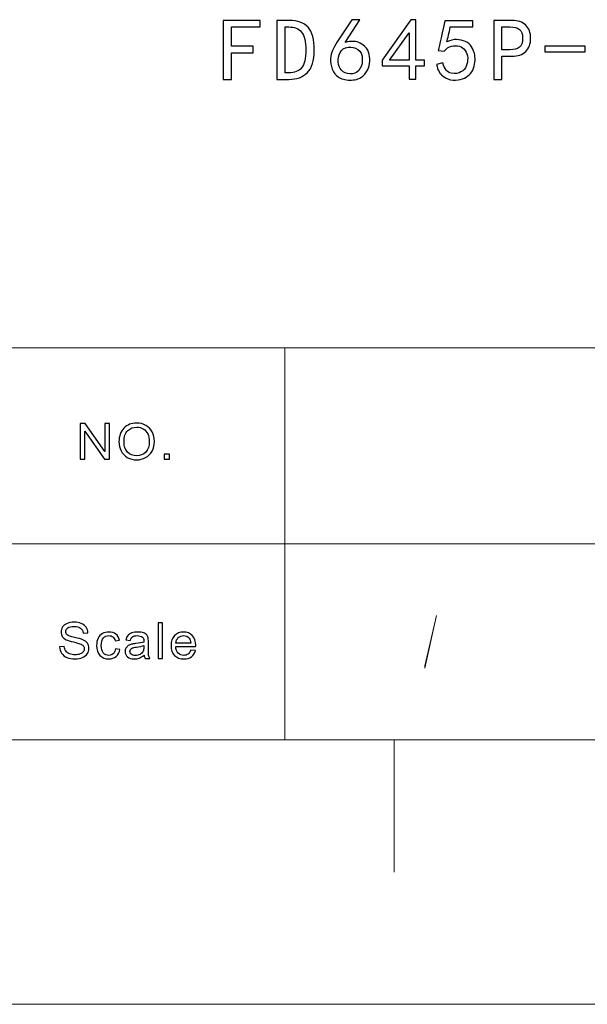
# Model space of a CAD drawing. Header units: millimetres. Extents: x -594 to 595, y -419 to 422.
# Tile 106 of 124: x 389 to 446, y -419 to -320. Entities that reach past the tile are written whole.
import ezdxf

# ---------------------------------------------------------------- set-up
doc = ezdxf.new("R2010")
doc.units = ezdxf.units.MM
doc.header["$MEASUREMENT"] = 0
doc.layers.add('layer 1', color=7, linetype='Continuous')

msp = doc.modelspace()

# ---------------------------------------------------------------- linework, layer by layer
at = {"layer": 'layer 1', "color": 250}
for points, knots in [([(412.8205, -321.1845), (412.8205, -321.1845), (409.929, -321.1845), (409.929, -321.1845), (409.929, -321.1845), (409.929, -321.1845), (409.929, -323.1238), (409.929, -323.1238), (409.929, -323.1238), (409.929, -323.1238), (412.1149, -323.1238), (412.1149, -323.1238), (412.1149, -323.1238), (412.1149, -323.1238), (412.1149, -323.7811), (412.1149, -323.7811), (412.1149, -323.7811), (412.1149, -323.7811), (409.929, -323.7811), (409.929, -323.7811), (409.929, -323.7811), (409.929, -323.7811), (409.929, -326.4471), (409.929, -326.4471), (409.929, -326.4471), (409.929, -326.4471), (409.118, -326.4471), (409.118, -326.4471), (409.118, -326.4471), (409.118, -326.4471), (409.118, -320.5272), (409.118, -320.5272), (409.118, -320.5272), (409.118, -320.5272), (412.8205, -320.5272), (412.8205, -320.5272), (412.8205, -320.5272), (412.8205, -320.5272), (412.8205, -321.1845), (412.8205, -321.1845)], [0, 0, 0, 0, 0.0909091, 0.0909091, 0.0909091, 0.0909091, 0.1818182, 0.1818182, 0.1818182, 0.1818182, 0.2727273, 0.2727273, 0.2727273, 0.2727273, 0.3636364, 0.3636364, 0.3636364, 0.3636364, 0.4545455, 0.4545455, 0.4545455, 0.4545455, 0.5454545, 0.5454545, 0.5454545, 0.5454545, 0.6363636, 0.6363636, 0.6363636, 0.6363636, 0.7272727, 0.7272727, 0.7272727, 0.7272727, 0.8181818, 0.8181818, 0.8181818, 0.8181818, 1, 1, 1, 1]), ([(418.2364, -323.5049), (418.2364, -324.5654), (418.0078, -325.3216), (417.5489, -325.7721), (417.5489, -325.7721), (417.09, -326.2211), (416.4732, -326.4471), (415.6985, -326.4471), (415.6985, -326.4471), (415.6985, -326.4471), (414.4994, -326.4471), (414.4994, -326.4471), (414.4994, -326.4471), (414.4994, -326.4471), (414.4994, -320.5272), (414.4994, -320.5272), (414.4994, -320.5272), (414.4994, -320.5272), (415.6985, -320.5272), (415.6985, -320.5272), (415.6985, -320.5272), (416.568, -320.5272), (417.2089, -320.7576), (417.6196, -321.2199), (417.6196, -321.2199), (418.0303, -321.6808), (418.2364, -322.4429), (418.2364, -323.5049)], [0, 0, 0, 0, 0.125, 0.125, 0.125, 0.125, 0.25, 0.25, 0.25, 0.25, 0.375, 0.375, 0.375, 0.375, 0.5, 0.5, 0.5, 0.5, 0.625, 0.625, 0.625, 0.625, 0.75, 0.75, 0.75, 0.75, 1, 1, 1, 1]), ([(419.8792, -324.3867), (419.9033, -324.0528), (419.968, -323.7693), (420.0733, -323.5388), (420.0733, -323.5388), (420.1801, -323.3084), (420.3381, -323.0189), (420.5502, -322.6733), (420.5502, -322.6733), (420.5502, -322.6733), (421.996, -320.4578), (421.996, -320.4578), (421.996, -320.4578), (421.996, -320.4578), (422.8069, -320.4578), (422.8069, -320.4578), (422.8069, -320.4578), (422.8069, -320.4578), (421.325, -322.7427), (421.325, -322.7427), (421.325, -322.7427), (421.9598, -322.5817), (422.4654, -322.6039), (422.8415, -322.8122), (422.8415, -322.8122), (423.2176, -323.0189), (423.4704, -323.2567), (423.5997, -323.5211), (423.5997, -323.5211), (423.7291, -323.787), (423.7998, -324.075), (423.8118, -324.3867), (423.8118, -324.3867), (423.8224, -324.6983), (423.7758, -325.004), (423.6704, -325.3039), (423.6704, -325.3039), (423.5651, -325.6037), (423.3771, -325.8755), (423.1062, -326.1177), (423.1062, -326.1177), (422.8355, -326.3599), (422.4594, -326.4929), (421.978, -326.5165), (421.978, -326.5165), (421.4965, -326.5387), (421.0843, -326.453), (420.7443, -326.2566), (420.7443, -326.2566), (420.4027, -326.0601), (420.1681, -325.7839), (420.0387, -325.425), (420.0387, -325.425), (419.9094, -325.0676), (419.8567, -324.7219), (419.8792, -324.3867)], [0, 0, 0, 0, 0.0666667, 0.0666667, 0.0666667, 0.0666667, 0.1333333, 0.1333333, 0.1333333, 0.1333333, 0.2, 0.2, 0.2, 0.2, 0.2666667, 0.2666667, 0.2666667, 0.2666667, 0.3333333, 0.3333333, 0.3333333, 0.3333333, 0.4, 0.4, 0.4, 0.4, 0.4666667, 0.4666667, 0.4666667, 0.4666667, 0.5333333, 0.5333333, 0.5333333, 0.5333333, 0.6, 0.6, 0.6, 0.6, 0.6666667, 0.6666667, 0.6666667, 0.6666667, 0.7333333, 0.7333333, 0.7333333, 0.7333333, 0.8, 0.8, 0.8, 0.8, 0.8666667, 0.8666667, 0.8666667, 0.8666667, 1, 1, 1, 1]), ([(427.764, -325.0971), (427.764, -325.0971), (425.0485, -325.0971), (425.0485, -325.0971), (425.0485, -325.0971), (425.0485, -325.0971), (425.0485, -324.5078), (425.0485, -324.5078), (425.0485, -324.5078), (425.0485, -324.5078), (427.9054, -320.4578), (427.9054, -320.4578), (427.9054, -320.4578), (427.9054, -320.4578), (428.4335, -320.4578), (428.4335, -320.4578), (428.4335, -320.4578), (428.4335, -320.4578), (428.4335, -324.5078), (428.4335, -324.5078), (428.4335, -324.5078), (428.4335, -324.5078), (429.2804, -324.5078), (429.2804, -324.5078), (429.2804, -324.5078), (429.2804, -324.5078), (429.2804, -325.0971), (429.2804, -325.0971), (429.2804, -325.0971), (429.2804, -325.0971), (428.4335, -325.0971), (428.4335, -325.0971), (428.4335, -325.0971), (428.4335, -325.0971), (428.4335, -326.4116), (428.4335, -326.4116), (428.4335, -326.4116), (428.4335, -326.4116), (427.764, -326.4116), (427.764, -326.4116), (427.764, -326.4116), (427.764, -326.4116), (427.764, -325.0971), (427.764, -325.0971)], [0, 0, 0, 0, 0.0833333, 0.0833333, 0.0833333, 0.0833333, 0.1666667, 0.1666667, 0.1666667, 0.1666667, 0.25, 0.25, 0.25, 0.25, 0.3333333, 0.3333333, 0.3333333, 0.3333333, 0.4166667, 0.4166667, 0.4166667, 0.4166667, 0.5, 0.5, 0.5, 0.5, 0.5833333, 0.5833333, 0.5833333, 0.5833333, 0.6666667, 0.6666667, 0.6666667, 0.6666667, 0.75, 0.75, 0.75, 0.75, 0.8333333, 0.8333333, 0.8333333, 0.8333333, 1, 1, 1, 1]), ([(431.1354, -324.7854), (431.2993, -325.4087), (431.5822, -325.7544), (431.9809, -325.8238), (431.9809, -325.8238), (432.3811, -325.8932), (432.7046, -325.8519), (432.9513, -325.7027), (432.9513, -325.7027), (433.198, -325.552), (433.374, -325.3571), (433.4793, -325.1133), (433.4793, -325.1133), (433.5861, -324.8711), (433.6328, -324.6008), (433.6208, -324.301), (433.6208, -324.301), (433.6088, -324.0011), (433.5259, -323.7471), (433.374, -323.5388), (433.374, -323.5388), (433.2206, -323.3306), (433.0265, -323.1932), (432.7918, -323.1238), (432.7918, -323.1238), (432.5571, -323.0544), (432.2924, -323.0544), (431.9989, -323.1238), (431.9989, -323.1238), (431.7056, -323.1932), (431.4633, -323.3542), (431.2753, -323.6083), (431.2753, -323.6083), (431.2753, -323.6083), (430.6766, -323.5388), (430.6766, -323.5388), (430.6766, -323.5388), (430.7231, -323.4), (430.9473, -322.4074), (431.346, -320.5612), (431.346, -320.5612), (431.346, -320.5612), (434.1323, -320.5612), (434.1323, -320.5612), (434.1323, -320.5612), (434.1323, -320.5612), (434.1323, -321.1845), (434.1323, -321.1845), (434.1323, -321.1845), (434.1323, -321.1845), (431.8756, -321.1845), (431.8756, -321.1845), (431.8756, -321.1845), (431.7582, -321.8078), (431.6409, -322.3041), (431.522, -322.6733), (431.522, -322.6733), (431.8756, -322.5123), (432.2051, -322.437), (432.5104, -322.4488), (432.5104, -322.4488), (432.8159, -322.4606), (433.1093, -322.5286), (433.3921, -322.6556), (433.3921, -322.6556), (433.6734, -322.7826), (433.8795, -322.9569), (434.0089, -323.1755), (434.0089, -323.1755), (434.1383, -323.3941), (434.2315, -323.6142), (434.2902, -323.8328), (434.2902, -323.8328), (434.3489, -324.0528), (434.373, -324.2892), (434.361, -324.5432), (434.361, -324.5432), (434.3489, -324.7973), (434.2963, -325.0557), (434.203, -325.3216), (434.203, -325.3216), (434.1082, -325.5875), (433.9668, -325.8061), (433.7788, -325.9789), (433.7788, -325.9789), (433.5906, -326.1532), (433.362, -326.2905), (433.0912, -326.3954), (433.0912, -326.3954), (432.8219, -326.4988), (432.5104, -326.5387), (432.1569, -326.5165), (432.1569, -326.5165), (431.8049, -326.4929), (431.4693, -326.3659), (431.152, -326.1354), (431.152, -326.1354), (430.8345, -325.905), (430.6178, -325.5121), (430.5005, -324.9583), (430.5005, -324.9583), (430.5005, -324.9583), (431.1354, -324.7854), (431.1354, -324.7854)], [0, 0, 0, 0, 0.037037, 0.037037, 0.037037, 0.037037, 0.0740741, 0.0740741, 0.0740741, 0.0740741, 0.1111111, 0.1111111, 0.1111111, 0.1111111, 0.1481481, 0.1481481, 0.1481481, 0.1481481, 0.1851852, 0.1851852, 0.1851852, 0.1851852, 0.2222222, 0.2222222, 0.2222222, 0.2222222, 0.2592593, 0.2592593, 0.2592593, 0.2592593, 0.2962963, 0.2962963, 0.2962963, 0.2962963, 0.3333333, 0.3333333, 0.3333333, 0.3333333, 0.3703704, 0.3703704, 0.3703704, 0.3703704, 0.4074074, 0.4074074, 0.4074074, 0.4074074, 0.4444444, 0.4444444, 0.4444444, 0.4444444, 0.4814815, 0.4814815, 0.4814815, 0.4814815, 0.5185185, 0.5185185, 0.5185185, 0.5185185, 0.5555556, 0.5555556, 0.5555556, 0.5555556, 0.5925926, 0.5925926, 0.5925926, 0.5925926, 0.6296296, 0.6296296, 0.6296296, 0.6296296, 0.6666667, 0.6666667, 0.6666667, 0.6666667, 0.7037037, 0.7037037, 0.7037037, 0.7037037, 0.7407407, 0.7407407, 0.7407407, 0.7407407, 0.7777778, 0.7777778, 0.7777778, 0.7777778, 0.8148148, 0.8148148, 0.8148148, 0.8148148, 0.8518519, 0.8518519, 0.8518519, 0.8518519, 0.8888889, 0.8888889, 0.8888889, 0.8888889, 0.9259259, 0.9259259, 0.9259259, 0.9259259, 1, 1, 1, 1]), ([(439.9363, -322.3277), (439.9363, -322.8816), (439.7709, -323.3202), (439.4429, -323.6422), (439.4429, -323.6422), (439.1134, -323.9657), (438.6546, -324.1267), (438.0663, -324.1267), (438.0663, -324.1267), (438.0663, -324.1267), (437.0448, -324.1267), (437.0448, -324.1267), (437.0448, -324.1267), (437.0448, -324.1267), (437.0448, -326.4471), (437.0448, -326.4471), (437.0448, -326.4471), (437.0448, -326.4471), (436.2339, -326.4471), (436.2339, -326.4471), (436.2339, -326.4471), (436.2339, -326.4471), (436.2339, -320.5272), (436.2339, -320.5272), (436.2339, -320.5272), (436.2339, -320.5272), (438.0663, -320.5272), (438.0663, -320.5272), (438.0663, -320.5272), (438.6546, -320.5272), (439.1134, -320.6882), (439.4429, -321.0117), (439.4429, -321.0117), (439.7709, -321.3351), (439.9363, -321.7738), (439.9363, -322.3277)], [0, 0, 0, 0, 0.1, 0.1, 0.1, 0.1, 0.2, 0.2, 0.2, 0.2, 0.3, 0.3, 0.3, 0.3, 0.4, 0.4, 0.4, 0.4, 0.5, 0.5, 0.5, 0.5, 0.6, 0.6, 0.6, 0.6, 0.7, 0.7, 0.7, 0.7, 0.8, 0.8, 0.8, 0.8, 1, 1, 1, 1]), ([(417.3909, -323.5049), (417.3909, -322.6497), (417.2496, -322.05), (416.9667, -321.7044), (416.9667, -321.7044), (416.6854, -321.3573), (416.2626, -321.1845), (415.6985, -321.1845), (415.6985, -321.1845), (415.6985, -321.1845), (415.3103, -321.1845), (415.3103, -321.1845), (415.3103, -321.1845), (415.3103, -321.1845), (415.3103, -325.7883), (415.3103, -325.7883), (415.3103, -325.7883), (415.3103, -325.7883), (415.6985, -325.7883), (415.6985, -325.7883), (415.6985, -325.7883), (416.2626, -325.7883), (416.6854, -325.6214), (416.9667, -325.2876), (416.9667, -325.2876), (417.2496, -324.9523), (417.3909, -324.3586), (417.3909, -323.5049)], [0, 0, 0, 0, 0.125, 0.125, 0.125, 0.125, 0.25, 0.25, 0.25, 0.25, 0.375, 0.375, 0.375, 0.375, 0.5, 0.5, 0.5, 0.5, 0.625, 0.625, 0.625, 0.625, 0.75, 0.75, 0.75, 0.75, 1, 1, 1, 1]), ([(427.764, -324.5078), (427.764, -324.5078), (427.764, -321.7738), (427.764, -321.7738), (427.764, -321.7738), (427.764, -321.7738), (425.7902, -324.5078), (425.7902, -324.5078), (425.7902, -324.5078), (425.7902, -324.5078), (427.764, -324.5078), (427.764, -324.5078)], [0, 0, 0, 0, 0.25, 0.25, 0.25, 0.25, 0.5, 0.5, 0.5, 0.5, 1, 1, 1, 1]), ([(439.1255, -322.3277), (439.1255, -321.889), (439.0186, -321.5892), (438.8081, -321.4267), (438.8081, -321.4267), (438.5959, -321.2657), (438.2785, -321.1845), (437.8557, -321.1845), (437.8557, -321.1845), (437.8557, -321.1845), (437.0448, -321.1845), (437.0448, -321.1845), (437.0448, -321.1845), (437.0448, -321.1845), (437.0448, -323.4694), (437.0448, -323.4694), (437.0448, -323.4694), (437.0448, -323.4694), (437.8557, -323.4694), (437.8557, -323.4694), (437.8557, -323.4694), (438.2785, -323.4694), (438.5959, -323.3882), (438.8081, -323.2272), (438.8081, -323.2272), (439.0186, -323.0662), (439.1255, -322.7664), (439.1255, -322.3277)], [0, 0, 0, 0, 0.125, 0.125, 0.125, 0.125, 0.25, 0.25, 0.25, 0.25, 0.375, 0.375, 0.375, 0.375, 0.5, 0.5, 0.5, 0.5, 0.625, 0.625, 0.625, 0.625, 0.75, 0.75, 0.75, 0.75, 1, 1, 1, 1]), ([(420.9729, -325.5299), (421.1851, -325.7485), (421.4664, -325.8696), (421.8185, -325.8932), (421.8185, -325.8932), (422.172, -325.9154), (422.4654, -325.8002), (422.7, -325.5461), (422.7, -325.5461), (422.9362, -325.2935), (423.0536, -324.9243), (423.0536, -324.4383), (423.0536, -324.4383), (423.0536, -323.9539), (422.9062, -323.6201), (422.6128, -323.4355), (422.6128, -323.4355), (422.318, -323.2508), (421.99, -323.1814), (421.6259, -323.2272), (421.6259, -323.2272), (421.2603, -323.273), (420.997, -323.4473), (420.8316, -323.7471), (420.8316, -323.7471), (420.6676, -324.0469), (420.5969, -324.3645), (420.6209, -324.6983), (420.6209, -324.6983), (420.6434, -325.0336), (420.7609, -325.3098), (420.9729, -325.5299)], [0, 0, 0, 0, 0.1111111, 0.1111111, 0.1111111, 0.1111111, 0.2222222, 0.2222222, 0.2222222, 0.2222222, 0.3333333, 0.3333333, 0.3333333, 0.3333333, 0.4444444, 0.4444444, 0.4444444, 0.4444444, 0.5555556, 0.5555556, 0.5555556, 0.5555556, 0.6666667, 0.6666667, 0.6666667, 0.6666667, 0.7777778, 0.7777778, 0.7777778, 0.7777778, 1, 1, 1, 1]), ([(445.3869, -323.6777), (445.3869, -323.6777), (441.367, -323.6777), (441.367, -323.6777), (441.367, -323.6777), (441.367, -323.6777), (441.367, -323.1238), (441.367, -323.1238), (441.367, -323.1238), (441.367, -323.1238), (445.3869, -323.1238), (445.3869, -323.1238), (445.3869, -323.1238), (445.3869, -323.1238), (445.3869, -323.6777), (445.3869, -323.6777)], [0, 0, 0, 0, 0.2, 0.2, 0.2, 0.2, 0.4, 0.4, 0.4, 0.4, 0.6, 0.6, 0.6, 0.6, 1, 1, 1, 1]), ([(392.7074, -383.3904), (392.7074, -383.3904), (393.1681, -383.3505), (393.1681, -383.3505), (393.1681, -383.3505), (393.1896, -383.53), (393.2406, -383.677), (393.3207, -383.7925), (393.3207, -383.7925), (393.401, -383.9071), (393.5252, -384.0002), (393.6934, -384.0716), (393.6934, -384.0716), (393.8616, -384.1423), (394.0514, -384.178), (394.2618, -384.178), (394.2618, -384.178), (394.449, -384.178), (394.6138, -384.1514), (394.757, -384.0974), (394.757, -384.0974), (394.9002, -384.0434), (395.0063, -383.9695), (395.0762, -383.8756), (395.0762, -383.8756), (395.146, -383.7817), (395.1815, -383.6795), (395.1815, -383.5698), (395.1815, -383.5698), (395.1815, -383.4585), (395.1478, -383.3613), (395.0805, -383.2774), (395.0805, -383.2774), (395.0133, -383.1943), (394.9019, -383.1245), (394.7467, -383.0672), (394.7467, -383.0672), (394.6475, -383.0306), (394.4275, -382.9725), (394.0868, -382.8935), (394.0868, -382.8935), (393.746, -382.8146), (393.5079, -382.7407), (393.3716, -382.6709), (393.3716, -382.6709), (393.1948, -382.5812), (393.0636, -382.4698), (392.9775, -382.3377), (392.9775, -382.3377), (392.8902, -382.2056), (392.8471, -382.0569), (392.8471, -381.8932), (392.8471, -381.8932), (392.8471, -381.7121), (392.9006, -381.5435), (393.0067, -381.3873), (393.0067, -381.3873), (393.1128, -381.2302), (393.2672, -381.1114), (393.4717, -381.03), (393.4717, -381.03), (393.6753, -380.9486), (393.9022, -380.9079), (394.1515, -380.9079), (394.1515, -380.9079), (394.4258, -380.9079), (394.6682, -380.9503), (394.8778, -381.0358), (394.8778, -381.0358), (395.0874, -381.1206), (395.2487, -381.246), (395.3617, -381.4122), (395.3617, -381.4122), (395.4748, -381.5775), (395.5351, -381.7653), (395.5437, -381.9747), (395.5437, -381.9747), (395.5437, -381.9747), (395.0727, -382.0096), (395.0727, -382.0096), (395.0727, -382.0096), (395.0477, -381.7844), (394.9624, -381.6141), (394.8166, -381.4994), (394.8166, -381.4994), (394.6707, -381.384), (394.4551, -381.3266), (394.1705, -381.3266), (394.1705, -381.3266), (393.8737, -381.3266), (393.6571, -381.379), (393.5217, -381.4836), (393.5217, -381.4836), (393.3863, -381.5883), (393.3181, -381.7146), (393.3181, -381.8625), (393.3181, -381.8625), (393.3181, -381.9904), (393.3664, -382.096), (393.4622, -382.179), (393.4622, -382.179), (393.5571, -382.2613), (393.8029, -382.3469), (394.2015, -382.4333), (394.2015, -382.4333), (394.6, -382.5205), (394.8735, -382.5961), (395.0219, -382.6609), (395.0219, -382.6609), (395.2367, -382.7565), (395.3963, -382.8769), (395.4989, -383.024), (395.4989, -383.024), (395.6016, -383.1702), (395.6524, -383.3389), (395.6524, -383.53), (395.6524, -383.53), (395.6524, -383.7202), (395.5964, -383.898), (395.4834, -384.0658), (395.4834, -384.0658), (395.3703, -384.2337), (395.2091, -384.3641), (394.9977, -384.4571), (394.9977, -384.4571), (394.7864, -384.5502), (394.5491, -384.5967), (394.2843, -384.5967), (394.2843, -384.5967), (393.9496, -384.5967), (393.6693, -384.5494), (393.4432, -384.4555), (393.4432, -384.4555), (393.2164, -384.3616), (393.0395, -384.2204), (392.911, -384.0309), (392.911, -384.0309), (392.7816, -383.8423), (392.7144, -383.6288), (392.7074, -383.3904)], [0, 0, 0, 0, 0.0277778, 0.0277778, 0.0277778, 0.0277778, 0.0555556, 0.0555556, 0.0555556, 0.0555556, 0.0833333, 0.0833333, 0.0833333, 0.0833333, 0.1111111, 0.1111111, 0.1111111, 0.1111111, 0.1388889, 0.1388889, 0.1388889, 0.1388889, 0.1666667, 0.1666667, 0.1666667, 0.1666667, 0.1944444, 0.1944444, 0.1944444, 0.1944444, 0.2222222, 0.2222222, 0.2222222, 0.2222222, 0.25, 0.25, 0.25, 0.25, 0.2777778, 0.2777778, 0.2777778, 0.2777778, 0.3055556, 0.3055556, 0.3055556, 0.3055556, 0.3333333, 0.3333333, 0.3333333, 0.3333333, 0.3611111, 0.3611111, 0.3611111, 0.3611111, 0.3888889, 0.3888889, 0.3888889, 0.3888889, 0.4166667, 0.4166667, 0.4166667, 0.4166667, 0.4444444, 0.4444444, 0.4444444, 0.4444444, 0.4722222, 0.4722222, 0.4722222, 0.4722222, 0.5, 0.5, 0.5, 0.5, 0.5277778, 0.5277778, 0.5277778, 0.5277778, 0.5555556, 0.5555556, 0.5555556, 0.5555556, 0.5833333, 0.5833333, 0.5833333, 0.5833333, 0.6111111, 0.6111111, 0.6111111, 0.6111111, 0.6388889, 0.6388889, 0.6388889, 0.6388889, 0.6666667, 0.6666667, 0.6666667, 0.6666667, 0.6944444, 0.6944444, 0.6944444, 0.6944444, 0.7222222, 0.7222222, 0.7222222, 0.7222222, 0.75, 0.75, 0.75, 0.75, 0.7777778, 0.7777778, 0.7777778, 0.7777778, 0.8055556, 0.8055556, 0.8055556, 0.8055556, 0.8333333, 0.8333333, 0.8333333, 0.8333333, 0.8611111, 0.8611111, 0.8611111, 0.8611111, 0.8888889, 0.8888889, 0.8888889, 0.8888889, 0.9166667, 0.9166667, 0.9166667, 0.9166667, 0.9444444, 0.9444444, 0.9444444, 0.9444444, 1, 1, 1, 1]), ([(402.5821, -384.5369), (402.5821, -384.5369), (402.5821, -380.9677), (402.5821, -380.9677), (402.5821, -380.9677), (402.5821, -380.9677), (403.0376, -380.9677), (403.0376, -380.9677), (403.0376, -380.9677), (403.0376, -380.9677), (403.0376, -384.5369), (403.0376, -384.5369), (403.0376, -384.5369), (403.0376, -384.5369), (402.5821, -384.5369), (402.5821, -384.5369)], [0, 0, 0, 0, 0.2, 0.2, 0.2, 0.2, 0.4, 0.4, 0.4, 0.4, 0.6, 0.6, 0.6, 0.6, 1, 1, 1, 1]), ([(398.3054, -383.5898), (398.3054, -383.5898), (398.7505, -383.6496), (398.7505, -383.6496), (398.7505, -383.6496), (398.7013, -383.9445), (398.5771, -384.1747), (398.3761, -384.3417), (398.3761, -384.3417), (398.1751, -384.5087), (397.9276, -384.5917), (397.6351, -384.5917), (397.6351, -384.5917), (397.2684, -384.5917), (396.9735, -384.4763), (396.7509, -384.2453), (396.7509, -384.2453), (396.5275, -384.0143), (396.4162, -383.6837), (396.4162, -383.2533), (396.4162, -383.2533), (396.4162, -382.9741), (396.4645, -382.7307), (396.5602, -382.5213), (396.5602, -382.5213), (396.656, -382.3128), (396.8018, -382.1558), (396.9985, -382.0519), (396.9985, -382.0519), (397.1943, -381.9472), (397.4074, -381.8949), (397.6386, -381.8949), (397.6386, -381.8949), (397.9292, -381.8949), (398.1682, -381.9655), (398.3528, -382.1076), (398.3528, -382.1076), (398.5383, -382.2497), (398.6574, -382.4516), (398.7091, -382.7124), (398.7091, -382.7124), (398.7091, -382.7124), (398.2692, -382.7772), (398.2692, -382.7772), (398.2692, -382.7772), (398.2269, -382.6036), (398.1527, -382.4732), (398.0449, -382.3851), (398.0449, -382.3851), (397.9379, -382.2978), (397.8085, -382.2538), (397.6567, -382.2538), (397.6567, -382.2538), (397.4272, -382.2538), (397.2409, -382.3327), (397.0968, -382.4906), (397.0968, -382.4906), (396.9536, -382.6493), (396.882, -382.8985), (396.882, -383.2408), (396.882, -383.2408), (396.882, -383.5881), (396.951, -383.8398), (397.089, -383.9969), (397.089, -383.9969), (397.2279, -384.1539), (397.4082, -384.2328), (397.63, -384.2328), (397.63, -384.2328), (397.8094, -384.2328), (397.9586, -384.1805), (398.0776, -384.075), (398.0776, -384.075), (398.1975, -383.9703), (398.2734, -383.8083), (398.3054, -383.5898)], [0, 0, 0, 0, 0.05, 0.05, 0.05, 0.05, 0.1, 0.1, 0.1, 0.1, 0.15, 0.15, 0.15, 0.15, 0.2, 0.2, 0.2, 0.2, 0.25, 0.25, 0.25, 0.25, 0.3, 0.3, 0.3, 0.3, 0.35, 0.35, 0.35, 0.35, 0.4, 0.4, 0.4, 0.4, 0.45, 0.45, 0.45, 0.45, 0.5, 0.5, 0.5, 0.5, 0.55, 0.55, 0.55, 0.55, 0.6, 0.6, 0.6, 0.6, 0.65, 0.65, 0.65, 0.65, 0.7, 0.7, 0.7, 0.7, 0.75, 0.75, 0.75, 0.75, 0.8, 0.8, 0.8, 0.8, 0.85, 0.85, 0.85, 0.85, 0.9, 0.9, 0.9, 0.9, 1, 1, 1, 1]), ([(401.181, -384.2129), (401.0118, -384.3516), (400.8488, -384.4488), (400.6926, -384.5062), (400.6926, -384.5062), (400.5366, -384.5635), (400.3692, -384.5917), (400.1898, -384.5917), (400.1898, -384.5917), (399.8947, -384.5917), (399.6678, -384.5228), (399.5092, -384.384), (399.5092, -384.384), (399.3504, -384.2461), (399.2711, -384.0692), (399.2711, -383.854), (399.2711, -383.854), (399.2711, -383.7277), (399.3012, -383.6122), (399.3608, -383.5075), (399.3608, -383.5075), (399.4211, -383.4028), (399.4996, -383.3198), (399.5963, -383.2566), (399.5963, -383.2566), (399.6938, -383.1935), (399.8024, -383.1453), (399.9241, -383.1129), (399.9241, -383.1129), (400.0138, -383.0904), (400.1492, -383.0688), (400.3296, -383.0472), (400.3296, -383.0472), (400.697, -383.0057), (400.9687, -382.955), (401.1421, -382.8969), (401.1421, -382.8969), (401.1439, -382.837), (401.1447, -382.7988), (401.1447, -382.783), (401.1447, -382.783), (401.1447, -382.6053), (401.1015, -382.4798), (401.0154, -382.4067), (401.0154, -382.4067), (400.8989, -382.3078), (400.7255, -382.2588), (400.496, -382.2588), (400.496, -382.2588), (400.2812, -382.2588), (400.1225, -382.2954), (400.0207, -382.3676), (400.0207, -382.3676), (399.9181, -382.4399), (399.843, -382.5679), (399.7938, -382.7523), (399.7938, -382.7523), (399.7938, -382.7523), (399.3487, -382.6925), (399.3487, -382.6925), (399.3487, -382.6925), (399.3893, -382.5089), (399.4557, -382.3602), (399.5489, -382.2472), (399.5489, -382.2472), (399.642, -382.1342), (399.7766, -382.0478), (399.9525, -381.9863), (399.9525, -381.9863), (400.1277, -381.9256), (400.3321, -381.8949), (400.5633, -381.8949), (400.5633, -381.8949), (400.7927, -381.8949), (400.9799, -381.9207), (401.1241, -381.973), (401.1241, -381.973), (401.2672, -382.0253), (401.3734, -382.0901), (401.4406, -382.1691), (401.4406, -382.1691), (401.5079, -382.248), (401.5554, -382.3477), (401.5829, -382.4682), (401.5829, -382.4682), (401.5976, -382.5429), (401.6053, -382.6775), (401.6053, -382.8711), (401.6053, -382.8711), (401.6053, -382.8711), (401.6053, -383.4527), (401.6053, -383.4527), (401.6053, -383.4527), (401.6053, -383.859), (401.6149, -384.1157), (401.6339, -384.2245), (401.6339, -384.2245), (401.6519, -384.3333), (401.6899, -384.4372), (401.7451, -384.5369), (401.7451, -384.5369), (401.7451, -384.5369), (401.2689, -384.5369), (401.2689, -384.5369), (401.2689, -384.5369), (401.2232, -384.4447), (401.1938, -384.3367), (401.181, -384.2129)], [0, 0, 0, 0, 0.0357143, 0.0357143, 0.0357143, 0.0357143, 0.0714286, 0.0714286, 0.0714286, 0.0714286, 0.1071429, 0.1071429, 0.1071429, 0.1071429, 0.1428571, 0.1428571, 0.1428571, 0.1428571, 0.1785714, 0.1785714, 0.1785714, 0.1785714, 0.2142857, 0.2142857, 0.2142857, 0.2142857, 0.25, 0.25, 0.25, 0.25, 0.2857143, 0.2857143, 0.2857143, 0.2857143, 0.3214286, 0.3214286, 0.3214286, 0.3214286, 0.3571429, 0.3571429, 0.3571429, 0.3571429, 0.3928571, 0.3928571, 0.3928571, 0.3928571, 0.4285714, 0.4285714, 0.4285714, 0.4285714, 0.4642857, 0.4642857, 0.4642857, 0.4642857, 0.5, 0.5, 0.5, 0.5, 0.5357143, 0.5357143, 0.5357143, 0.5357143, 0.5714286, 0.5714286, 0.5714286, 0.5714286, 0.6071429, 0.6071429, 0.6071429, 0.6071429, 0.6428571, 0.6428571, 0.6428571, 0.6428571, 0.6785714, 0.6785714, 0.6785714, 0.6785714, 0.7142857, 0.7142857, 0.7142857, 0.7142857, 0.75, 0.75, 0.75, 0.75, 0.7857143, 0.7857143, 0.7857143, 0.7857143, 0.8214286, 0.8214286, 0.8214286, 0.8214286, 0.8571429, 0.8571429, 0.8571429, 0.8571429, 0.8928571, 0.8928571, 0.8928571, 0.8928571, 0.9285714, 0.9285714, 0.9285714, 0.9285714, 1, 1, 1, 1]), ([(405.8623, -383.6994), (405.8623, -383.6994), (406.3333, -383.7593), (406.3333, -383.7593), (406.3333, -383.7593), (406.26, -384.0226), (406.1229, -384.2278), (405.9227, -384.3732), (405.9227, -384.3732), (405.7226, -384.5186), (405.4672, -384.5917), (405.1558, -384.5917), (405.1558, -384.5917), (404.7641, -384.5917), (404.4536, -384.4754), (404.2241, -384.2428), (404.2241, -384.2428), (403.9946, -384.011), (403.8799, -383.6845), (403.8799, -383.2649), (403.8799, -383.2649), (403.8799, -382.8312), (403.9956, -382.4939), (404.2276, -382.2546), (404.2276, -382.2546), (404.4597, -382.0145), (404.7607, -381.8949), (405.1308, -381.8949), (405.1308, -381.8949), (405.4888, -381.8949), (405.7813, -382.012), (406.0081, -382.2472), (406.0081, -382.2472), (406.235, -382.4823), (406.3488, -382.813), (406.3488, -383.2392), (406.3488, -383.2392), (406.3488, -383.2649), (406.348, -383.304), (406.3462, -383.3555), (406.3462, -383.3555), (406.3462, -383.3555), (404.3458, -383.3555), (404.3458, -383.3555), (404.3458, -383.3555), (404.363, -383.6388), (404.4459, -383.8565), (404.5959, -384.0068), (404.5959, -384.0068), (404.7452, -384.1572), (404.9323, -384.2328), (405.1558, -384.2328), (405.1558, -384.2328), (405.3223, -384.2328), (405.4647, -384.1904), (405.5819, -384.1057), (405.5819, -384.1057), (405.7002, -384.021), (405.7933, -383.8855), (405.8623, -383.6994)], [0, 0, 0, 0, 0.0625, 0.0625, 0.0625, 0.0625, 0.125, 0.125, 0.125, 0.125, 0.1875, 0.1875, 0.1875, 0.1875, 0.25, 0.25, 0.25, 0.25, 0.3125, 0.3125, 0.3125, 0.3125, 0.375, 0.375, 0.375, 0.375, 0.4375, 0.4375, 0.4375, 0.4375, 0.5, 0.5, 0.5, 0.5, 0.5625, 0.5625, 0.5625, 0.5625, 0.625, 0.625, 0.625, 0.625, 0.6875, 0.6875, 0.6875, 0.6875, 0.75, 0.75, 0.75, 0.75, 0.8125, 0.8125, 0.8125, 0.8125, 0.875, 0.875, 0.875, 0.875, 1, 1, 1, 1]), ([(404.3717, -382.9966), (404.3717, -382.9966), (405.8674, -382.9966), (405.8674, -382.9966), (405.8674, -382.9966), (405.8476, -382.7789), (405.7899, -382.6161), (405.6958, -382.5072), (405.6958, -382.5072), (405.5518, -382.3386), (405.3636, -382.2538), (405.1334, -382.2538), (405.1334, -382.2538), (404.9247, -382.2538), (404.7495, -382.3211), (404.6071, -382.4557), (404.6071, -382.4557), (404.4657, -382.5903), (404.3872, -382.7706), (404.3717, -382.9966)], [0, 0, 0, 0, 0.1666667, 0.1666667, 0.1666667, 0.1666667, 0.3333333, 0.3333333, 0.3333333, 0.3333333, 0.5, 0.5, 0.5, 0.5, 0.6666667, 0.6666667, 0.6666667, 0.6666667, 1, 1, 1, 1]), ([(401.1447, -383.2408), (400.9791, -383.3056), (400.7306, -383.3605), (400.3994, -383.4053), (400.3994, -383.4053), (400.2113, -383.4311), (400.0785, -383.4602), (400.0008, -383.4926), (400.0008, -383.4926), (399.9233, -383.525), (399.8637, -383.5723), (399.8214, -383.6338), (399.8214, -383.6338), (399.7792, -383.6961), (399.7576, -383.7651), (399.7576, -383.8415), (399.7576, -383.8415), (399.7576, -383.957), (399.8033, -384.0542), (399.8956, -384.1315), (399.8956, -384.1315), (399.988, -384.2087), (400.1225, -384.2478), (400.2993, -384.2478), (400.2993, -384.2478), (400.4744, -384.2478), (400.6306, -384.2112), (400.7677, -384.1373), (400.7677, -384.1373), (400.904, -384.0642), (401.005, -383.9636), (401.0688, -383.8365), (401.0688, -383.8365), (401.1179, -383.7377), (401.1421, -383.5923), (401.1421, -383.4003), (401.1421, -383.4003), (401.1421, -383.4003), (401.1447, -383.2408), (401.1447, -383.2408)], [0, 0, 0, 0, 0.0909091, 0.0909091, 0.0909091, 0.0909091, 0.1818182, 0.1818182, 0.1818182, 0.1818182, 0.2727273, 0.2727273, 0.2727273, 0.2727273, 0.3636364, 0.3636364, 0.3636364, 0.3636364, 0.4545455, 0.4545455, 0.4545455, 0.4545455, 0.5454545, 0.5454545, 0.5454545, 0.5454545, 0.6363636, 0.6363636, 0.6363636, 0.6363636, 0.7272727, 0.7272727, 0.7272727, 0.7272727, 0.8181818, 0.8181818, 0.8181818, 0.8181818, 1, 1, 1, 1])]:
    msp.add_open_spline(points, degree=3, knots=knots, dxfattribs=at)
at = {"layer": 'layer 1', "color": 5, "lineweight": 9}
for points in [[(384.7014, -353.3664), (384.7014, -353.3664), (568.1284, -353.3664), (568.1284, -353.3664)], [(384.7014, -373.0409), (384.7014, -373.0409), (568.1284, -373.0409), (568.1284, -373.0409)], [(568.1284, -392.7155), (568.1284, -392.7155), (-566.8255, -392.7155), (-566.8255, -392.7155)]]:
    msp.add_open_spline(points, degree=3, dxfattribs=at)
at = {"layer": 'layer 1', "lineweight": 9}
msp.add_open_spline([(415.2727, -353.3664), (415.2727, -353.3664), (415.2727, -392.7155), (415.2727, -392.7155)], degree=3, dxfattribs=at)
at = {"layer": 'layer 1'}
for points, knots in [([(394.7775, -364.5576), (394.7775, -364.5576), (394.7775, -360.9884), (394.7775, -360.9884), (394.7775, -360.9884), (394.7775, -360.9884), (395.2812, -360.9884), (395.2812, -360.9884), (395.2812, -360.9884), (395.2812, -360.9884), (397.2256, -363.7899), (397.2256, -363.7899), (397.2256, -363.7899), (397.2256, -363.7899), (397.2256, -360.9884), (397.2256, -360.9884), (397.2256, -360.9884), (397.2256, -360.9884), (397.6966, -360.9884), (397.6966, -360.9884), (397.6966, -360.9884), (397.6966, -360.9884), (397.6966, -364.5576), (397.6966, -364.5576), (397.6966, -364.5576), (397.6966, -364.5576), (397.1928, -364.5576), (397.1928, -364.5576), (397.1928, -364.5576), (397.1928, -364.5576), (395.2485, -361.7561), (395.2485, -361.7561), (395.2485, -361.7561), (395.2485, -361.7561), (395.2485, -364.5576), (395.2485, -364.5576), (395.2485, -364.5576), (395.2485, -364.5576), (394.7775, -364.5576), (394.7775, -364.5576)], [0, 0, 0, 0, 0.0909091, 0.0909091, 0.0909091, 0.0909091, 0.1818182, 0.1818182, 0.1818182, 0.1818182, 0.2727273, 0.2727273, 0.2727273, 0.2727273, 0.3636364, 0.3636364, 0.3636364, 0.3636364, 0.4545455, 0.4545455, 0.4545455, 0.4545455, 0.5454545, 0.5454545, 0.5454545, 0.5454545, 0.6363636, 0.6363636, 0.6363636, 0.6363636, 0.7272727, 0.7272727, 0.7272727, 0.7272727, 0.8181818, 0.8181818, 0.8181818, 0.8181818, 1, 1, 1, 1]), ([(398.658, -362.8204), (398.658, -362.2288), (398.8236, -361.7652), (399.1539, -361.4304), (399.1539, -361.4304), (399.4843, -361.0956), (399.9105, -360.9286), (400.4332, -360.9286), (400.4332, -360.9286), (400.7757, -360.9286), (401.0836, -361.0075), (401.3589, -361.1645), (401.3589, -361.1645), (401.6332, -361.3216), (401.8428, -361.5409), (401.9868, -361.8226), (401.9868, -361.8226), (402.1309, -362.1034), (402.2033, -362.4224), (402.2033, -362.7788), (402.2033, -362.7788), (402.2033, -363.1402), (402.1274, -363.4642), (401.9756, -363.7492), (401.9756, -363.7492), (401.8238, -364.035), (401.609, -364.251), (401.3313, -364.3973), (401.3313, -364.3973), (401.0526, -364.5443), (400.7524, -364.6174), (400.4306, -364.6174), (400.4306, -364.6174), (400.0813, -364.6174), (399.7699, -364.536), (399.4947, -364.374), (399.4947, -364.374), (399.2204, -364.212), (399.0116, -363.991), (398.8702, -363.7102), (398.8702, -363.7102), (398.7287, -363.4302), (398.658, -363.1336), (398.658, -362.8204)], [0, 0, 0, 0, 0.0833333, 0.0833333, 0.0833333, 0.0833333, 0.1666667, 0.1666667, 0.1666667, 0.1666667, 0.25, 0.25, 0.25, 0.25, 0.3333333, 0.3333333, 0.3333333, 0.3333333, 0.4166667, 0.4166667, 0.4166667, 0.4166667, 0.5, 0.5, 0.5, 0.5, 0.5833333, 0.5833333, 0.5833333, 0.5833333, 0.6666667, 0.6666667, 0.6666667, 0.6666667, 0.75, 0.75, 0.75, 0.75, 0.8333333, 0.8333333, 0.8333333, 0.8333333, 1, 1, 1, 1]), ([(399.1652, -362.8287), (399.1652, -363.2582), (399.2851, -363.5963), (399.5248, -363.8431), (399.5248, -363.8431), (399.7647, -364.0899), (400.0658, -364.2136), (400.428, -364.2136), (400.428, -364.2136), (400.7973, -364.2136), (401.1, -364.089), (401.3391, -363.8398), (401.3391, -363.8398), (401.5771, -363.5905), (401.6961, -363.2366), (401.6961, -362.778), (401.6961, -362.778), (401.6961, -362.488), (401.6452, -362.2346), (401.5435, -362.0186), (401.5435, -362.0186), (401.4416, -361.8026), (401.2924, -361.6348), (401.0966, -361.516), (401.0966, -361.516), (400.9, -361.3972), (400.6799, -361.3374), (400.4358, -361.3374), (400.4358, -361.3374), (400.089, -361.3374), (399.7905, -361.452), (399.5404, -361.6813), (399.5404, -361.6813), (399.2903, -361.9106), (399.1652, -362.2928), (399.1652, -362.8287)], [0, 0, 0, 0, 0.1, 0.1, 0.1, 0.1, 0.2, 0.2, 0.2, 0.2, 0.3, 0.3, 0.3, 0.3, 0.4, 0.4, 0.4, 0.4, 0.5, 0.5, 0.5, 0.5, 0.6, 0.6, 0.6, 0.6, 0.7, 0.7, 0.7, 0.7, 0.8, 0.8, 0.8, 0.8, 1, 1, 1, 1]), ([(403.194, -364.5576), (403.194, -364.5576), (403.194, -364.0591), (403.194, -364.0591), (403.194, -364.0591), (403.194, -364.0591), (403.7116, -364.0591), (403.7116, -364.0591), (403.7116, -364.0591), (403.7116, -364.0591), (403.7116, -364.5576), (403.7116, -364.5576), (403.7116, -364.5576), (403.7116, -364.5576), (403.194, -364.5576), (403.194, -364.5576)], [0, 0, 0, 0, 0.2, 0.2, 0.2, 0.2, 0.4, 0.4, 0.4, 0.4, 0.6, 0.6, 0.6, 0.6, 1, 1, 1, 1])]:
    msp.add_open_spline(points, degree=3, knots=knots, dxfattribs=at)
at = {"layer": 'layer 1', "lineweight": 9}
for points, knots in [([(394.7775, -364.5576), (394.7775, -364.5576), (394.7775, -360.9884), (394.7775, -360.9884), (394.7775, -360.9884), (394.7775, -360.9884), (395.2812, -360.9884), (395.2812, -360.9884), (395.2812, -360.9884), (395.2812, -360.9884), (397.2256, -363.7899), (397.2256, -363.7899), (397.2256, -363.7899), (397.2256, -363.7899), (397.2256, -360.9884), (397.2256, -360.9884), (397.2256, -360.9884), (397.2256, -360.9884), (397.6966, -360.9884), (397.6966, -360.9884), (397.6966, -360.9884), (397.6966, -360.9884), (397.6966, -364.5576), (397.6966, -364.5576), (397.6966, -364.5576), (397.6966, -364.5576), (397.1928, -364.5576), (397.1928, -364.5576), (397.1928, -364.5576), (397.1928, -364.5576), (395.2485, -361.7561), (395.2485, -361.7561), (395.2485, -361.7561), (395.2485, -361.7561), (395.2485, -364.5576), (395.2485, -364.5576), (395.2485, -364.5576), (395.2485, -364.5576), (394.7775, -364.5576), (394.7775, -364.5576)], [0, 0, 0, 0, 0.0909091, 0.0909091, 0.0909091, 0.0909091, 0.1818182, 0.1818182, 0.1818182, 0.1818182, 0.2727273, 0.2727273, 0.2727273, 0.2727273, 0.3636364, 0.3636364, 0.3636364, 0.3636364, 0.4545455, 0.4545455, 0.4545455, 0.4545455, 0.5454545, 0.5454545, 0.5454545, 0.5454545, 0.6363636, 0.6363636, 0.6363636, 0.6363636, 0.7272727, 0.7272727, 0.7272727, 0.7272727, 0.8181818, 0.8181818, 0.8181818, 0.8181818, 1, 1, 1, 1]), ([(398.658, -362.8204), (398.658, -362.2288), (398.8236, -361.7652), (399.1539, -361.4304), (399.1539, -361.4304), (399.4843, -361.0956), (399.9105, -360.9286), (400.4332, -360.9286), (400.4332, -360.9286), (400.7757, -360.9286), (401.0836, -361.0075), (401.3589, -361.1645), (401.3589, -361.1645), (401.6332, -361.3216), (401.8428, -361.5409), (401.9868, -361.8226), (401.9868, -361.8226), (402.1309, -362.1034), (402.2033, -362.4224), (402.2033, -362.7788), (402.2033, -362.7788), (402.2033, -363.1402), (402.1274, -363.4642), (401.9756, -363.7492), (401.9756, -363.7492), (401.8238, -364.035), (401.609, -364.251), (401.3313, -364.3973), (401.3313, -364.3973), (401.0526, -364.5443), (400.7524, -364.6174), (400.4306, -364.6174), (400.4306, -364.6174), (400.0813, -364.6174), (399.7699, -364.536), (399.4947, -364.374), (399.4947, -364.374), (399.2204, -364.212), (399.0116, -363.991), (398.8702, -363.7102), (398.8702, -363.7102), (398.7287, -363.4302), (398.658, -363.1336), (398.658, -362.8204)], [0, 0, 0, 0, 0.0833333, 0.0833333, 0.0833333, 0.0833333, 0.1666667, 0.1666667, 0.1666667, 0.1666667, 0.25, 0.25, 0.25, 0.25, 0.3333333, 0.3333333, 0.3333333, 0.3333333, 0.4166667, 0.4166667, 0.4166667, 0.4166667, 0.5, 0.5, 0.5, 0.5, 0.5833333, 0.5833333, 0.5833333, 0.5833333, 0.6666667, 0.6666667, 0.6666667, 0.6666667, 0.75, 0.75, 0.75, 0.75, 0.8333333, 0.8333333, 0.8333333, 0.8333333, 1, 1, 1, 1]), ([(399.1652, -362.8287), (399.1652, -363.2582), (399.2851, -363.5963), (399.5248, -363.8431), (399.5248, -363.8431), (399.7647, -364.0899), (400.0658, -364.2136), (400.428, -364.2136), (400.428, -364.2136), (400.7973, -364.2136), (401.1, -364.089), (401.3391, -363.8398), (401.3391, -363.8398), (401.5771, -363.5905), (401.6961, -363.2366), (401.6961, -362.778), (401.6961, -362.778), (401.6961, -362.488), (401.6452, -362.2346), (401.5435, -362.0186), (401.5435, -362.0186), (401.4416, -361.8026), (401.2924, -361.6348), (401.0966, -361.516), (401.0966, -361.516), (400.9, -361.3972), (400.6799, -361.3374), (400.4358, -361.3374), (400.4358, -361.3374), (400.089, -361.3374), (399.7905, -361.452), (399.5404, -361.6813), (399.5404, -361.6813), (399.2903, -361.9106), (399.1652, -362.2928), (399.1652, -362.8287)], [0, 0, 0, 0, 0.1, 0.1, 0.1, 0.1, 0.2, 0.2, 0.2, 0.2, 0.3, 0.3, 0.3, 0.3, 0.4, 0.4, 0.4, 0.4, 0.5, 0.5, 0.5, 0.5, 0.6, 0.6, 0.6, 0.6, 0.7, 0.7, 0.7, 0.7, 0.8, 0.8, 0.8, 0.8, 1, 1, 1, 1]), ([(403.194, -364.5576), (403.194, -364.5576), (403.194, -364.0591), (403.194, -364.0591), (403.194, -364.0591), (403.194, -364.0591), (403.7116, -364.0591), (403.7116, -364.0591), (403.7116, -364.0591), (403.7116, -364.0591), (403.7116, -364.5576), (403.7116, -364.5576), (403.7116, -364.5576), (403.7116, -364.5576), (403.194, -364.5576), (403.194, -364.5576)], [0, 0, 0, 0, 0.2, 0.2, 0.2, 0.2, 0.4, 0.4, 0.4, 0.4, 0.6, 0.6, 0.6, 0.6, 1, 1, 1, 1])]:
    msp.add_open_spline(points, degree=3, knots=knots, dxfattribs=at)
at = {"layer": 'layer 1', "color": 5, "lineweight": 0}
msp.add_open_spline([(429.3103, -385.5174), (429.3103, -385.5174), (429.3103, -385.2871), (429.3103, -385.2871), (429.3103, -385.2871), (429.3103, -385.2871), (430.506, -380.22), (430.506, -380.22), (430.506, -380.22), (430.506, -380.22), (430.506, -380.22), (430.506, -380.22), (430.506, -380.22), (430.506, -380.22), (429.3103, -385.5174), (429.3103, -385.5174)], degree=3, knots=[0, 0, 0, 0, 0.2, 0.2, 0.2, 0.2, 0.4, 0.4, 0.4, 0.4, 0.6, 0.6, 0.6, 0.6, 1, 1, 1, 1], dxfattribs=at)
at = {"layer": 'layer 1', "color": 1, "lineweight": 5}
for points in [[(426.2591, -392.7155), (426.2591, -392.7155), (426.2591, -405.9804), (426.2591, -405.9804)], [(426.2591, -392.7155), (426.2591, -392.7155), (426.2591, -405.9804), (426.2591, -405.9804)], [(426.2591, -392.7155), (426.2591, -392.7155), (426.2591, -405.9804), (426.2591, -405.9804)], [(595.1511, -419.2454), (595.1511, -419.2454), (-593.8483, -419.2454), (-593.8483, -419.2454)], [(595.1511, -419.2454), (595.1511, -419.2454), (-593.8483, -419.2454), (-593.8483, -419.2454)], [(595.1511, -419.2454), (595.1511, -419.2454), (-593.8483, -419.2454), (-593.8483, -419.2454)]]:
    msp.add_open_spline(points, degree=3, dxfattribs=at)

doc.saveas('drawing.dxf')
